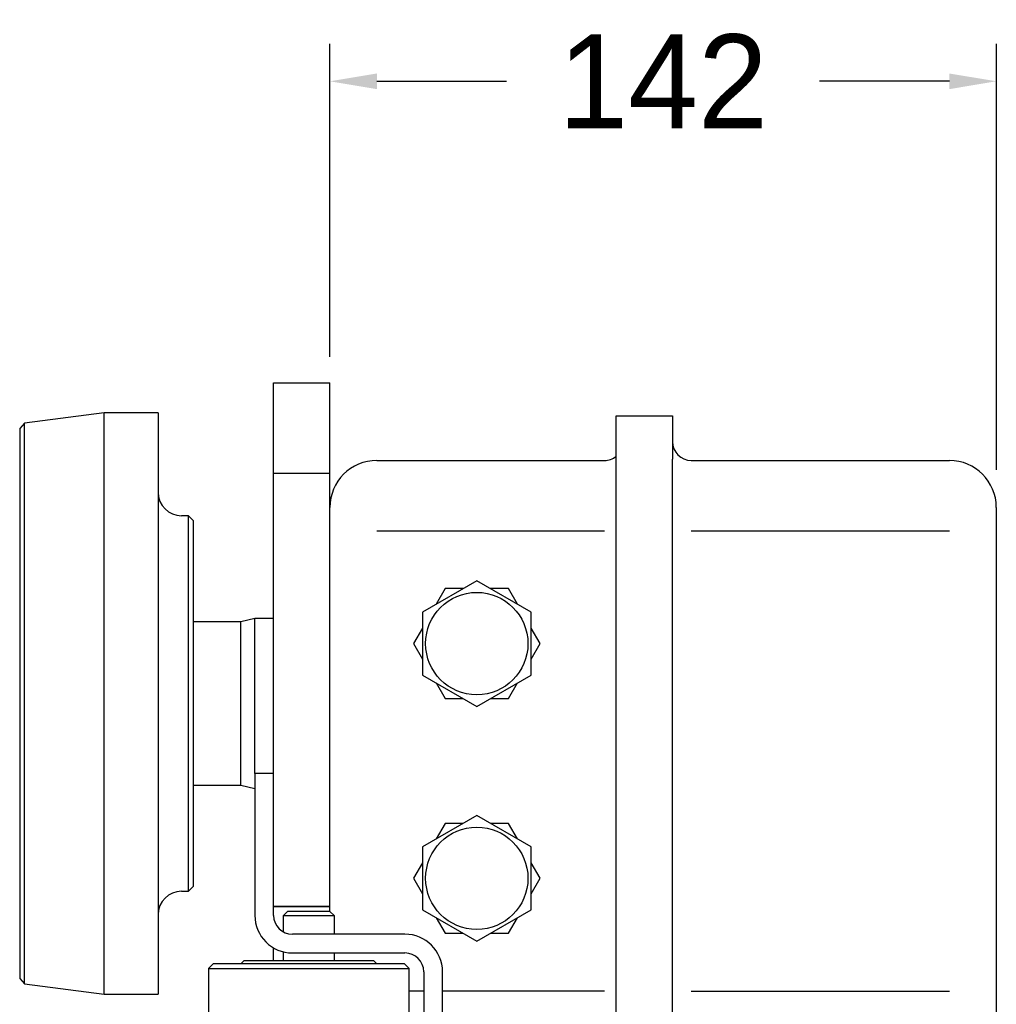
# Model space of a CAD drawing. Header units: millimetres. Extents: x 7592 to 10531, y 3981 to 6059.
# Tile 129 of 130: x 9523 to 9731, y 5618 to 5828. Entities that reach past the tile are written whole.
import ezdxf

# ---------------------------------------------------------------- set-up
doc = ezdxf.new("R2010")
doc.units = ezdxf.units.MM
doc.dimstyles.get("Standard").update_dxf_attribs({"dimtxt": 20, "dimasz": 10, "dimexe": 8, "dimexo": 8, "dimgap": 10, "dimtad": 0, "dimtih": 1, "dimtoh": 1, "dimdsep": 46, "dimtxsty": 'Standard', "dimcen": 0.09, "dimadec": 0, "dimazin": 0, "dimtfac": 1, "dimtofl": 0, "dimtmove": 0, "dimatfit": 3, "dimfxl": 0, "dimtolj": 1, "dimtzin": 0, "dimarcsym": 0})

# ---------------------------------------------------------------- blocks, each defined once
blk = doc.blocks.new('*D21')
at = {"color": 0, "lineweight": -2}
for p, q in [((9589.27, 5755.86), (9589.27, 5822.57)), ((9731.27, 5731.81), (9731.27, 5822.57)), ((9599.27, 5814.57), (9626.93, 5814.57)), ((9721.27, 5814.57), (9693.6, 5814.57))]:
    blk.add_line(p, q, dxfattribs=at)
at = {"color": 0, "lineweight": 18}
for points in [[(9599.27, 5816.23), (9599.27, 5812.9), (9589.27, 5814.57)], [(9721.27, 5816.23), (9721.27, 5812.9), (9731.27, 5814.57)]]:
    blk.add_solid(points, dxfattribs=at)
at = {"layer": 'Defpoints', "color": 0, "lineweight": 18}
for p in [(9589.27, 5814.57), (9589.27, 5747.86), (9731.27, 5723.81)]:
    blk.add_point(p, dxfattribs=at)
at = {"color": 0, "lineweight": 18, "insert": (9660.27, 5814.57), "char_height": 20, "attachment_point": 5}
blk.add_mtext('\\A1;142', dxfattribs=at)

msp = doc.modelspace()

# ---------------------------------------------------------------- linework, layer by layer
at = {"linetype": 'Continuous'}
for p, q in [((9577.266, 5735.509), (9577.266, 5750.312)), ((9577.266, 5750.312), (9589.266, 5750.312)), ((9589.266, 5735.509), (9589.266, 5750.312)), ((9541.166, 5743.945), (9524.158, 5741.772)), ((9541.166, 5682.045), (9541.166, 5743.945)), ((9552.666, 5743.945), (9541.166, 5743.945)), ((9552.666, 5743.945), (9552.666, 5620.145)), ((9650.266, 5743.312), (9662.266, 5743.312)), ((9650.266, 5734.062), (9650.266, 5743.312)), ((9650.266, 5743.312), (9662.266, 5743.312)), ((9662.266, 5743.312), (9662.266, 5734.062)), ((9524.158, 5741.772), (9523.166, 5740.645)), ((9523.166, 5740.645), (9523.166, 5682.045)), ((9524.158, 5682.045), (9524.158, 5741.772)), ((9577.266, 5722.656), (9577.266, 5735.509)), ((9589.266, 5722.656), (9589.266, 5735.509)), ((9599.266, 5733.812), (9647.766, 5733.812)), ((9599.266, 5733.812), (9647.766, 5733.812)), ((9650.266, 5605.562), (9650.266, 5734.062)), ((9662.266, 5605.562), (9662.266, 5734.062)), ((9666.266, 5733.812), (9721.266, 5733.812)), ((9666.266, 5733.812), (9721.266, 5733.812)), ((9577.266, 5731.137), (9589.266, 5731.137)), ((9731.266, 5723.812), (9731.266, 5714.683)), ((9731.266, 5723.812), (9731.266, 5714.67)), ((9559.166, 5722.045), (9557.666, 5722.045)), ((9559.166, 5642.045), (9559.166, 5722.045)), ((9560.166, 5721.045), (9559.166, 5722.045)), ((9560.166, 5721.045), (9560.166, 5643.045)), ((9577.266, 5648.792), (9577.266, 5722.656)), ((9589.266, 5648.792), (9589.266, 5722.656)), ((9599.266, 5718.812), (9647.766, 5718.812)), ((9666.266, 5718.812), (9721.266, 5718.812)), ((9731.266, 5714.67), (9731.266, 5624.954)), ((9620.566, 5708.207), (9608.966, 5701.509)), ((9613.811, 5706.512), (9611.901, 5703.204)), ((9617.631, 5706.512), (9613.811, 5706.512)), ((9632.166, 5701.509), (9620.566, 5708.207)), ((9627.321, 5706.512), (9623.501, 5706.512)), ((9629.231, 5703.204), (9627.321, 5706.512)), ((9573.266, 5700.145), (9570.266, 5699.445)), ((9573.266, 5667.114), (9573.266, 5700.145)), ((9577.266, 5700.145), (9573.266, 5700.145)), ((9608.966, 5701.509), (9608.966, 5688.115)), ((9632.166, 5688.115), (9632.166, 5701.509)), ((9570.266, 5699.445), (9560.166, 5699.445)), ((9570.266, 5664.645), (9570.266, 5699.445)), ((9608.966, 5698.121), (9607.056, 5694.812)), ((9634.076, 5694.812), (9632.166, 5698.121)), ((9607.056, 5694.812), (9608.966, 5691.504)), ((9632.166, 5691.504), (9634.076, 5694.812)), ((9608.966, 5688.115), (9620.566, 5681.418)), ((9620.566, 5681.418), (9632.166, 5688.115)), ((9611.901, 5686.421), (9613.811, 5683.112)), ((9627.321, 5683.112), (9629.231, 5686.421)), ((9523.166, 5682.045), (9523.166, 5623.445)), ((9524.158, 5622.318), (9524.158, 5682.045)), ((9541.166, 5620.145), (9541.166, 5682.045)), ((9613.811, 5683.112), (9617.631, 5683.112)), ((9623.501, 5683.112), (9627.321, 5683.112)), ((9577.266, 5667.113), (9573.266, 5667.113)), ((9573.266, 5667.113), (9573.266, 5636.913)), ((9560.166, 5664.645), (9570.266, 5664.645)), ((9570.266, 5664.645), (9573.266, 5663.945)), ((9620.566, 5658.207), (9608.966, 5651.509)), ((9632.166, 5651.509), (9620.566, 5658.207)), ((9613.811, 5656.512), (9611.901, 5653.204)), ((9617.631, 5656.512), (9613.811, 5656.512)), ((9627.321, 5656.512), (9623.501, 5656.512)), ((9629.231, 5653.204), (9627.321, 5656.512)), ((9608.966, 5651.509), (9608.966, 5638.115)), ((9632.166, 5638.115), (9632.166, 5651.509)), ((9577.266, 5639.661), (9577.266, 5648.792)), ((9589.266, 5638.792), (9589.266, 5648.792)), ((9608.966, 5648.121), (9607.056, 5644.812)), ((9634.076, 5644.812), (9632.166, 5648.121)), ((9607.056, 5644.812), (9608.966, 5641.504)), ((9632.166, 5641.504), (9634.076, 5644.812)), ((9557.666, 5642.045), (9559.166, 5642.045)), ((9559.166, 5642.045), (9560.166, 5643.045)), ((9577.266, 5636.913), (9577.266, 5639.662)), ((9589.266, 5638.792), (9577.266, 5638.792)), ((9577.266, 5638.792), (9589.266, 5638.792)), ((9580.316, 5637.813), (9579.316, 5636.813)), ((9580.316, 5637.813), (9589.216, 5637.813)), ((9590.216, 5636.813), (9589.216, 5637.813)), ((9589.266, 5637.763), (9589.266, 5638.792)), ((9608.966, 5638.115), (9620.566, 5631.418)), ((9620.566, 5631.418), (9632.166, 5638.115)), ((9590.216, 5636.813), (9579.316, 5636.813)), ((9579.316, 5636.813), (9579.316, 5633.42)), ((9590.216, 5632.913), (9590.216, 5636.813)), ((9611.901, 5636.421), (9613.811, 5633.112)), ((9627.321, 5633.112), (9629.231, 5636.421)), ((9605.266, 5632.913), (9581.266, 5632.913)), ((9613.811, 5633.112), (9617.631, 5633.112)), ((9623.501, 5633.112), (9627.321, 5633.112)), ((9577.266, 5627.313), (9577.266, 5629.984)), ((9579.316, 5629.154), (9579.316, 5627.312)), ((9581.266, 5628.913), (9605.266, 5628.913)), ((9590.216, 5627.312), (9590.216, 5628.913)), ((9564.366, 5626.613), (9563.366, 5625.613)), ((9584.766, 5626.613), (9564.366, 5626.613)), ((9570.966, 5627.313), (9570.266, 5626.613)), ((9570.966, 5627.313), (9598.566, 5627.313)), ((9605.166, 5626.613), (9584.766, 5626.613)), ((9599.266, 5626.613), (9598.566, 5627.313)), ((9606.166, 5625.613), (9605.166, 5626.613)), ((9563.366, 5625.613), (9584.766, 5625.613)), ((9563.366, 5625.613), (9563.366, 5600.413)), ((9584.766, 5625.613), (9606.166, 5625.613)), ((9606.166, 5600.413), (9606.166, 5625.613)), ((9609.266, 5624.913), (9609.266, 5600.913)), ((9613.266, 5600.913), (9613.266, 5624.913)), ((9731.266, 5624.954), (9731.266, 5615.812)), ((9523.166, 5623.445), (9524.158, 5622.318)), ((9524.158, 5622.318), (9541.166, 5620.145)), ((9609.266, 5620.812), (9606.167, 5620.812)), ((9647.766, 5620.812), (9613.267, 5620.812)), ((9666.266, 5620.812), (9721.266, 5620.812)), ((9541.166, 5620.145), (9552.666, 5620.145))]:
    msp.add_line(p, q, dxfattribs=at)
for centre in [(9620.566, 5694.812), (9620.566, 5694.812), (9620.566, 5644.812), (9620.566, 5644.812)]:
    msp.add_circle(centre, 10.9, dxfattribs=at)
for centre, radius, start, end in [((9666.266, 5737.812), 4, 180, 270), ((9599.266, 5723.812), 10, 90, 180), ((9647.766, 5737.812), 4, 270, 308.68313), ((9721.266, 5723.812), 10, 0, 90), ((9557.666, 5727.045), 5, 180, 270), ((9557.666, 5637.045), 5, 90, 180), ((9581.266, 5636.913), 8, 180, 270), ((9581.266, 5636.913), 4, 180, 270), ((9605.266, 5624.913), 8, 0, 90), ((9605.266, 5624.913), 4, 0, 90)]:
    msp.add_arc(centre, radius, start, end, dxfattribs=at)

# ---------------------------------------------------------------- dimensions: what is measured, and where the dimension line sits
at = {"lineweight": 18}
dim = msp.add_linear_dim(base=(9589.266, 5814.566), p1=(9731.266, 5723.812), p2=(9589.266, 5747.855), dimstyle='Standard', dxfattribs=at)
dim.commit()
dim.dimension.update_dxf_attribs({"geometry": '*D21', "text_midpoint": (9660.266, 5814.566)})

doc.saveas('drawing.dxf')
